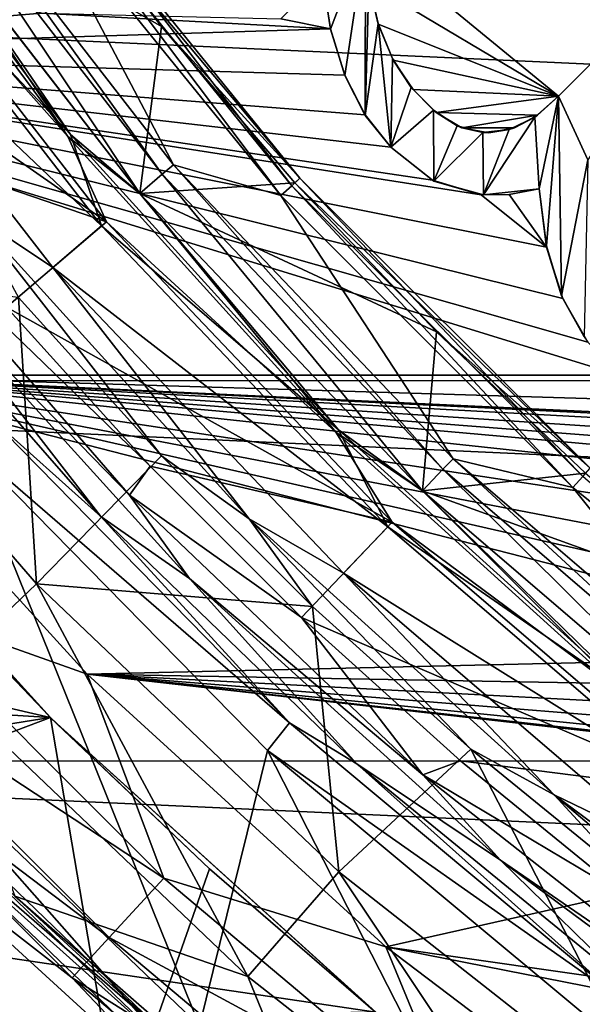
# Model space of a CAD drawing. Header units: millimetres. Extents: x -65 to 65, y -68 to 87.
# Tile 66 of 196: x -12.71 to -10.47, y -9.73 to -5.81. Entities that reach past the tile are written whole.
import ezdxf

# ---------------------------------------------------------------- set-up
doc = ezdxf.new("R2010")
doc.units = ezdxf.units.MM
doc.header["$LTSCALE"] = 65.185185
for name, color, linetype in [('117', 7, 'CONTINUOUS'), ('118', 7, 'CONTINUOUS'), ('120', 7, 'CONTINUOUS'), ('122', 7, 'CONTINUOUS'), ('124', 7, 'CONTINUOUS'), ('125', 7, 'CONTINUOUS'), ('126', 7, 'CONTINUOUS'), ('128', 7, 'CONTINUOUS'), ('130', 7, 'CONTINUOUS'), ('132', 7, 'CONTINUOUS'), ('134', 7, 'CONTINUOUS'), ('136', 7, 'CONTINUOUS'), ('169', 7, 'CONTINUOUS'), ('188', 7, 'CONTINUOUS'), ('230', 7, 'CONTINUOUS'), ('251', 7, 'CONTINUOUS'), ('339', 7, 'CONTINUOUS'), ('366', 7, 'CONTINUOUS'), ('367', 7, 'CONTINUOUS'), ('374', 7, 'CONTINUOUS'), ('375', 7, 'CONTINUOUS'), ('376', 7, 'CONTINUOUS'), ('38', 7, 'CONTINUOUS'), ('40', 7, 'CONTINUOUS'), ('41', 7, 'CONTINUOUS'), ('44', 7, 'CONTINUOUS'), ('45', 7, 'CONTINUOUS'), ('46', 7, 'CONTINUOUS'), ('49', 7, 'CONTINUOUS'), ('50', 7, 'CONTINUOUS'), ('52', 7, 'CONTINUOUS'), ('526', 7, 'CONTINUOUS'), ('528', 7, 'CONTINUOUS'), ('529', 7, 'CONTINUOUS'), ('536', 7, 'CONTINUOUS'), ('537', 7, 'CONTINUOUS')]:
    doc.layers.add(name, color=color, linetype=linetype)

msp = doc.modelspace()

# ---------------------------------------------------------------- linework, layer by layer
at = {"layer": '117', "linetype": 'CONTINUOUS'}
for points in [[(-13.3952, -8.6285, 96.6908), (-13.3837, -8.7617, 94.307), (-12.1099, -9.8658, 96.6908), (-13.3952, -8.6285, 96.6908)], [(-13.3837, -8.7617, 94.307), (-12.0947, -9.9893, 94.307), (-12.1099, -9.8658, 96.6908), (-13.3837, -8.7617, 94.307)]]:
    msp.add_3dface(points, dxfattribs=at)
at = {"layer": '118', "linetype": 'CONTINUOUS'}
for points in [[(-12.3858, -7.785, 93.9035), (-13.32, -6.7177, 93.9035), (-13.1537, -6.7949, 89.2965), (-12.3858, -7.785, 93.9035)], [(-12.0322, -8.0322, 89.2965), (-12.3858, -7.785, 93.9035), (-13.1537, -6.7949, 89.2965), (-12.0322, -8.0322, 89.2965)], [(-11.3666, -8.7708, 93.9035), (-12.3858, -7.785, 93.9035), (-12.0322, -8.0322, 89.2965), (-11.3666, -8.7708, 93.9035)], [(-10.7949, -9.1537, 89.2965), (-11.3666, -8.7708, 93.9035), (-12.0322, -8.0322, 89.2965), (-10.7949, -9.1537, 89.2965)], [(-10.2693, -9.6688, 93.9035), (-11.3666, -8.7708, 93.9035), (-10.7949, -9.1537, 89.2965), (-10.2693, -9.6688, 93.9035)], [(-9.4537, -10.1484, 89.2965), (-10.2693, -9.6688, 93.9035), (-10.7949, -9.1537, 89.2965), (-9.4537, -10.1484, 89.2965)]]:
    msp.add_3dface(points, dxfattribs=at)
at = {"layer": '120', "linetype": 'CONTINUOUS'}
for points in [[(-12.6207, -5.1695, 90.1536), (-11.5931, -6.4384, 90.1536), (-12.6423, -5.1852, 90.0536), (-12.6207, -5.1695, 90.1536)], [(-11.5931, -6.4384, 90.1536), (-12.1443, -5.8343, 90.0536), (-12.6423, -5.1852, 90.0536), (-11.5931, -6.4384, 90.1536)], [(-11.5931, -6.4384, 90.1536), (-11.613, -6.4564, 90.0536), (-12.1443, -5.8343, 90.0536), (-11.5931, -6.4384, 90.1536)], [(-11.5931, -6.4384, 90.1536), (-10.4384, -7.5931, 90.1536), (-11.613, -6.4564, 90.0536), (-11.5931, -6.4384, 90.1536)], [(-10.4384, -7.5931, 90.1536), (-11.0498, -7.0498, 90.0536), (-11.613, -6.4564, 90.0536), (-10.4384, -7.5931, 90.1536)], [(-10.4384, -7.5931, 90.1536), (-10.4564, -7.613, 90.0536), (-11.0498, -7.0498, 90.0536), (-10.4384, -7.5931, 90.1536)]]:
    msp.add_3dface(points, dxfattribs=at)
at = {"layer": '122', "linetype": 'CONTINUOUS'}
for points in [[(-12.6567, -5.1957, 94.6545), (-12.7041, -5.2301, 94.7925), (-11.6697, -6.5074, 94.7925), (-12.6567, -5.1957, 94.6545)], [(-11.6262, -6.4683, 94.6545), (-12.6567, -5.1957, 94.6545), (-11.6697, -6.5074, 94.7925), (-11.6262, -6.4683, 94.6545)], [(-11.6262, -6.4683, 94.6545), (-11.6697, -6.5074, 94.7925), (-10.5075, -7.6697, 94.7925), (-11.6262, -6.4683, 94.6545)], [(-10.4683, -7.6262, 94.6545), (-11.6262, -6.4683, 94.6545), (-10.5075, -7.6697, 94.7925), (-10.4683, -7.6262, 94.6545)], [(-10.4683, -7.6262, 94.6545), (-10.5075, -7.6697, 94.7925), (-9.2301, -8.7041, 94.7925), (-10.4683, -7.6262, 94.6545)]]:
    msp.add_3dface(points, dxfattribs=at)
at = {"layer": '124', "linetype": 'CONTINUOUS'}
for points in [[(-12.7275, -9.2976, 96.7167), (-13.3952, -8.6285, 96.6908), (-12.1099, -9.8658, 96.6908), (-12.7275, -9.2976, 96.7167)], [(-11.4908, -10.3797, 96.7167), (-12.7275, -9.2976, 96.7167), (-12.1099, -9.8658, 96.6908), (-11.4908, -10.3797, 96.7167)]]:
    msp.add_3dface(points, dxfattribs=at)
at = {"layer": '125', "linetype": 'CONTINUOUS'}
for points in [[(-13.264, -8.5975, 94.1), (-12.1256, -9.8883, 94.1611), (-13.4131, -8.6493, 94.1611), (-13.264, -8.5975, 94.1)], [(-13.264, -8.5975, 94.1), (-11.9926, -9.8133, 94.1), (-12.1256, -9.8883, 94.1611), (-13.264, -8.5975, 94.1)], [(-12.1256, -9.8883, 94.1611), (-13.3837, -8.7617, 94.307), (-13.4131, -8.6493, 94.1611), (-12.1256, -9.8883, 94.1611)], [(-12.0947, -9.9893, 94.307), (-13.3837, -8.7617, 94.307), (-12.1256, -9.8883, 94.1611), (-12.0947, -9.9893, 94.307)]]:
    msp.add_3dface(points, dxfattribs=at)
at = {"layer": '126', "linetype": 'CONTINUOUS'}
for points in [[(-13.0853, -5.1076, 95.0322), (-13.1334, -5.1411, 95.1701), (-12.1412, -6.4229, 95.1701), (-13.0853, -5.1076, 95.0322)], [(-12.0968, -6.3847, 95.0322), (-13.0853, -5.1076, 95.0322), (-12.1412, -6.4229, 95.1701), (-12.0968, -6.3847, 95.0322)], [(-12.0968, -6.3847, 95.0322), (-12.1412, -6.4229, 95.1701), (-11.0244, -7.5977, 95.1701), (-12.0968, -6.3847, 95.0322)], [(-10.9841, -7.5553, 95.0322), (-12.0968, -6.3847, 95.0322), (-11.0244, -7.5977, 95.1701), (-10.9841, -7.5553, 95.0322)], [(-10.9841, -7.5553, 95.0322), (-11.0244, -7.5977, 95.1701), (-9.7946, -8.6535, 95.1701), (-10.9841, -7.5553, 95.0322)], [(-9.7587, -8.6072, 95.0322), (-10.9841, -7.5553, 95.0322), (-9.7946, -8.6535, 95.1701), (-9.7587, -8.6072, 95.0322)]]:
    msp.add_3dface(points, dxfattribs=at)
at = {"layer": '128', "linetype": 'CONTINUOUS'}
for points in [[(-13.374, -5.3054, 89.1), (-13.4638, -4.9962, 89.1268), (-12.5172, -6.2726, 89.1268), (-13.374, -5.3054, 89.1)], [(-13.4638, -4.9962, 89.1268), (-13.2304, -5.2086, 89.2), (-12.5172, -6.2726, 89.1268), (-13.4638, -4.9962, 89.1268)], [(-13.2304, -5.2086, 89.2), (-12.2309, -6.4999, 89.2), (-12.5172, -6.2726, 89.1268), (-13.2304, -5.2086, 89.2)], [(-12.3633, -6.6116, 89.1), (-13.374, -5.3054, 89.1), (-12.5172, -6.2726, 89.1268), (-12.3633, -6.6116, 89.1)], [(-12.3633, -6.6116, 89.1), (-12.5172, -6.2726, 89.1268), (-11.4501, -7.4501, 89.1268), (-12.3633, -6.6116, 89.1)], [(-12.5172, -6.2726, 89.1268), (-12.2309, -6.4999, 89.2), (-11.4501, -7.4501, 89.1268), (-12.5172, -6.2726, 89.1268)], [(-12.2309, -6.4999, 89.2), (-11.1059, -7.6834, 89.2), (-11.4501, -7.4501, 89.1268), (-12.2309, -6.4999, 89.2)], [(-11.2258, -7.8082, 89.1), (-12.3633, -6.6116, 89.1), (-11.4501, -7.4501, 89.1268), (-11.2258, -7.8082, 89.1)], [(-11.2258, -7.8082, 89.1), (-11.4501, -7.4501, 89.1268), (-10.2726, -8.5172, 89.1268), (-11.2258, -7.8082, 89.1)], [(-11.4501, -7.4501, 89.1268), (-11.1059, -7.6834, 89.2), (-10.2726, -8.5172, 89.1268), (-11.4501, -7.4501, 89.1268)], [(-11.1059, -7.6834, 89.2), (-9.8669, -8.747, 89.2), (-10.2726, -8.5172, 89.1268), (-11.1059, -7.6834, 89.2)], [(-9.9742, -8.8828, 89.1), (-11.2258, -7.8082, 89.1), (-10.2726, -8.5172, 89.1268), (-9.9742, -8.8828, 89.1)]]:
    msp.add_3dface(points, dxfattribs=at)
at = {"layer": '130', "linetype": 'CONTINUOUS'}
for points in [[(-13.2298, -5.2082, 101.9035), (-13.4521, -4.9884, 102.0427), (-12.5063, -6.2637, 102.0427), (-13.2298, -5.2082, 101.9035)], [(-13.4521, -4.9884, 102.0427), (-13.3953, -5.3203, 102.1), (-12.5063, -6.2637, 102.0427), (-13.4521, -4.9884, 102.0427)], [(-12.2304, -6.4994, 101.9035), (-13.2298, -5.2082, 101.9035), (-12.5063, -6.2637, 102.0427), (-12.2304, -6.4994, 101.9035)], [(-13.3953, -5.3203, 102.1), (-12.383, -6.6286, 102.1), (-12.5063, -6.2637, 102.0427), (-13.3953, -5.3203, 102.1)], [(-12.2304, -6.4994, 101.9035), (-12.5063, -6.2637, 102.0427), (-11.4401, -7.4401, 102.0427), (-12.2304, -6.4994, 101.9035)], [(-12.5063, -6.2637, 102.0427), (-12.383, -6.6286, 102.1), (-11.4401, -7.4401, 102.0427), (-12.5063, -6.2637, 102.0427)], [(-11.1054, -7.6829, 101.9035), (-12.2304, -6.4994, 101.9035), (-11.4401, -7.4401, 102.0427), (-11.1054, -7.6829, 101.9035)], [(-12.383, -6.6286, 102.1), (-11.2437, -7.8272, 102.1), (-11.4401, -7.4401, 102.0427), (-12.383, -6.6286, 102.1)], [(-11.1054, -7.6829, 101.9035), (-11.4401, -7.4401, 102.0427), (-10.2637, -8.5063, 102.0427), (-11.1054, -7.6829, 101.9035)], [(-11.4401, -7.4401, 102.0427), (-11.2437, -7.8272, 102.1), (-10.2637, -8.5063, 102.0427), (-11.4401, -7.4401, 102.0427)], [(-9.8665, -8.7465, 101.9035), (-11.1054, -7.6829, 101.9035), (-10.2637, -8.5063, 102.0427), (-9.8665, -8.7465, 101.9035)], [(-11.2437, -7.8272, 102.1), (-9.9901, -8.9035, 102.1), (-10.2637, -8.5063, 102.0427), (-11.2437, -7.8272, 102.1)]]:
    msp.add_3dface(points, dxfattribs=at)
at = {"layer": '132', "linetype": 'CONTINUOUS'}
for points in [[(-12.5771, -6.7939, 102.1), (-13.6043, -5.4663, 102.1), (-12.8945, -6.5822, 102.069), (-12.5771, -6.7939, 102.1)], [(-12.5771, -6.7939, 102.1), (-12.8945, -6.5822, 102.069), (-11.7951, -7.7951, 102.069), (-12.5771, -6.7939, 102.1)], [(-12.7127, -6.9135, 101.9856), (-12.1436, -7.5434, 101.9856), (-12.8945, -6.5822, 102.069), (-12.7127, -6.9135, 101.9856)], [(-12.8945, -6.5822, 102.069), (-12.1436, -7.5434, 101.9856), (-11.7951, -7.7951, 102.069), (-12.8945, -6.5822, 102.069)], [(-11.4197, -8.0118, 102.1), (-12.5771, -6.7939, 102.1), (-11.7951, -7.7951, 102.069), (-11.4197, -8.0118, 102.1)], [(-12.1436, -7.5434, 101.9856), (-11.5434, -8.1436, 101.9856), (-11.7951, -7.7951, 102.069), (-12.1436, -7.5434, 101.9856)], [(-11.4197, -8.0118, 102.1), (-11.7951, -7.7951, 102.069), (-10.5822, -8.8945, 102.069), (-11.4197, -8.0118, 102.1)], [(-11.5434, -8.1436, 101.9856), (-10.9135, -8.7127, 101.9856), (-11.7951, -7.7951, 102.069), (-11.5434, -8.1436, 101.9856)], [(-11.7951, -7.7951, 102.069), (-10.9135, -8.7127, 101.9856), (-10.5822, -8.8945, 102.069), (-11.7951, -7.7951, 102.069)], [(-10.1455, -9.1057, 102.1), (-11.4197, -8.0118, 102.1), (-10.5822, -8.8945, 102.069), (-10.1455, -9.1057, 102.1)], [(-10.9135, -8.7127, 101.9856), (-10.2556, -9.2491, 101.9856), (-10.5822, -8.8945, 102.069), (-10.9135, -8.7127, 101.9856)], [(-10.1455, -9.1057, 102.1), (-10.5822, -8.8945, 102.069), (-9.2674, -9.8696, 102.069), (-10.1455, -9.1057, 102.1)], [(-10.2556, -9.2491, 101.9856), (-9.5714, -9.7516, 101.9856), (-10.5822, -8.8945, 102.069), (-10.2556, -9.2491, 101.9856)], [(-10.5822, -8.8945, 102.069), (-9.5714, -9.7516, 101.9856), (-9.2674, -9.8696, 102.069), (-10.5822, -8.8945, 102.069)]]:
    msp.add_3dface(points, dxfattribs=at)
at = {"layer": '134', "linetype": 'CONTINUOUS'}
for points in [[(-13.1537, -6.7949, 89.2965), (-13.3286, -6.4817, 89.1573), (-12.2719, -7.7012, 89.1573), (-13.1537, -6.7949, 89.2965)], [(-12.7609, -6.9518, 89.1), (-12.1891, -7.5847, 89.1), (-13.3286, -6.4817, 89.1573), (-12.7609, -6.9518, 89.1)], [(-13.3286, -6.4817, 89.1573), (-12.1891, -7.5847, 89.1), (-12.2719, -7.7012, 89.1573), (-13.3286, -6.4817, 89.1573)], [(-12.0322, -8.0322, 89.2965), (-13.1537, -6.7949, 89.2965), (-12.2719, -7.7012, 89.1573), (-12.0322, -8.0322, 89.2965)], [(-12.1891, -7.5847, 89.1), (-11.5866, -8.1875, 89.1), (-12.2719, -7.7012, 89.1573), (-12.1891, -7.5847, 89.1)], [(-12.0322, -8.0322, 89.2965), (-12.2719, -7.7012, 89.1573), (-11.1041, -8.8148, 89.1573), (-12.0322, -8.0322, 89.2965)], [(-12.2719, -7.7012, 89.1573), (-11.5866, -8.1875, 89.1), (-11.1041, -8.8148, 89.1573), (-12.2719, -7.7012, 89.1573)], [(-10.7949, -9.1537, 89.2965), (-12.0322, -8.0322, 89.2965), (-11.1041, -8.8148, 89.1573), (-10.7949, -9.1537, 89.2965)], [(-11.5866, -8.1875, 89.1), (-10.955, -8.7581, 89.1), (-11.1041, -8.8148, 89.1573), (-11.5866, -8.1875, 89.1)], [(-10.955, -8.7581, 89.1), (-10.2938, -9.2973, 89.1), (-11.1041, -8.8148, 89.1573), (-10.955, -8.7581, 89.1)], [(-10.7949, -9.1537, 89.2965), (-11.1041, -8.8148, 89.1573), (-9.8357, -9.8122, 89.1573), (-10.7949, -9.1537, 89.2965)], [(-11.1041, -8.8148, 89.1573), (-10.2938, -9.2973, 89.1), (-9.8357, -9.8122, 89.1573), (-11.1041, -8.8148, 89.1573)], [(-9.4537, -10.1484, 89.2965), (-10.7949, -9.1537, 89.2965), (-9.8357, -9.8122, 89.1573), (-9.4537, -10.1484, 89.2965)]]:
    msp.add_3dface(points, dxfattribs=at)
at = {"layer": '136', "linetype": 'CONTINUOUS'}
for points in [[(-13.32, -6.7177, 93.9035), (-12.3858, -7.785, 93.9035), (-12.8342, -7.3852, 94.0427), (-13.32, -6.7177, 93.9035)], [(-12.9336, -7.4844, 94.1), (-12.8342, -7.3852, 94.0427), (-11.6354, -8.6078, 94.0427), (-12.9336, -7.4844, 94.1)], [(-12.8342, -7.3852, 94.0427), (-12.3858, -7.785, 93.9035), (-11.6354, -8.6078, 94.0427), (-12.8342, -7.3852, 94.0427)], [(-11.7225, -8.7181, 94.1), (-12.9336, -7.4844, 94.1), (-11.6354, -8.6078, 94.0427), (-11.7225, -8.7181, 94.1)], [(-12.3858, -7.785, 93.9035), (-11.3666, -8.7708, 93.9035), (-11.6354, -8.6078, 94.0427), (-12.3858, -7.785, 93.9035)], [(-11.7225, -8.7181, 94.1), (-11.6354, -8.6078, 94.0427), (-10.3207, -9.7049, 94.0427), (-11.7225, -8.7181, 94.1)], [(-11.6354, -8.6078, 94.0427), (-11.3666, -8.7708, 93.9035), (-10.3207, -9.7049, 94.0427), (-11.6354, -8.6078, 94.0427)], [(-10.3956, -9.8238, 94.1), (-11.7225, -8.7181, 94.1), (-10.3207, -9.7049, 94.0427), (-10.3956, -9.8238, 94.1)], [(-11.3666, -8.7708, 93.9035), (-10.2693, -9.6688, 93.9035), (-10.3207, -9.7049, 94.0427), (-11.3666, -8.7708, 93.9035)]]:
    msp.add_3dface(points, dxfattribs=at)
at = {"layer": '169', "linetype": 'CONTINUOUS'}
for points in [[(18.0413, -5.6287, 120.9), (-18.0373, -5.6362, 120.9), (17.0842, -7.2392, 120.9), (18.0413, -5.6287, 120.9)], [(-18.0373, -5.6362, 120.9), (-17.0799, -7.2458, 120.9), (17.0842, -7.2392, 120.9), (-18.0373, -5.6362, 120.9)], [(17.0842, -7.2392, 120.9), (-17.0799, -7.2458, 120.9), (15.9851, -8.7545, 120.9), (17.0842, -7.2392, 120.9)], [(-17.0799, -7.2458, 120.9), (-15.9806, -8.7601, 120.9), (15.9851, -8.7545, 120.9), (-17.0799, -7.2458, 120.9)], [(15.9851, -8.7545, 120.9), (-15.9806, -8.7601, 120.9), (14.7497, -10.1648, 120.9), (15.9851, -8.7545, 120.9)], [(-15.9806, -8.7601, 120.9), (-14.7452, -10.1695, 120.9), (14.7497, -10.1648, 120.9), (-15.9806, -8.7601, 120.9)]]:
    msp.add_3dface(points, dxfattribs=at)
at = {"layer": '188', "linetype": 'CONTINUOUS'}
msp.add_3dface([(-13.1482, -9.1183, 117.9262), (-11.8928, -10.2662, 117.9262), (-12.7158, -10.0199, 104.4), (-13.1482, -9.1183, 117.9262)], dxfattribs=at)
at = {"layer": '230', "linetype": 'CONTINUOUS'}
for points in [[(-15.3429, -4.5689, 118.9), (-12.6222, -5.7807, 118.9), (-14.4938, -5.9378, 118.9), (-15.3429, -4.5689, 118.9)], [(-10.5639, -6.1118, 118.9), (-11.3328, -5.4798, 118.9), (-9.771, -5.3188, 118.9), (-10.5639, -6.1118, 118.9)], [(-11.3186, -5.6615, 118.9), (-11.3328, -5.4798, 118.9), (-10.5639, -6.1118, 118.9), (-11.3186, -5.6615, 118.9)], [(-11.5035, -5.637, 118.9), (-11.4719, -5.8439, 118.9), (-11.6698, -5.8033, 118.9), (-11.5035, -5.637, 118.9)], [(-11.2816, -5.8255, 118.9), (-11.3186, -5.6615, 118.9), (-10.5639, -6.1118, 118.9), (-11.2816, -5.8255, 118.9)], [(-12.6222, -5.7807, 118.9), (-11.4719, -5.8439, 118.9), (-14.4938, -5.9378, 118.9), (-12.6222, -5.7807, 118.9)], [(-11.4719, -5.8439, 118.9), (-12.6222, -5.7807, 118.9), (-11.6698, -5.8033, 118.9), (-11.4719, -5.8439, 118.9)], [(-11.2221, -5.9676, 118.9), (-11.2816, -5.8255, 118.9), (-10.5639, -6.1118, 118.9), (-11.2221, -5.9676, 118.9)], [(-11.4719, -5.8439, 118.9), (-11.4148, -6.0284, 118.9), (-14.4938, -5.9378, 118.9), (-11.4719, -5.8439, 118.9)], [(-10.448, -7.0909, 118.9), (-10.322, -7.2228, 118.9), (-14.4938, -5.9378, 118.9), (-10.448, -7.0909, 118.9)], [(-14.4938, -5.9378, 118.9), (-10.322, -7.2228, 118.9), (-13.5233, -7.2228, 118.9), (-14.4938, -5.9378, 118.9)], [(-10.547, -6.9179, 118.9), (-10.448, -7.0909, 118.9), (-14.4938, -5.9378, 118.9), (-10.547, -6.9179, 118.9)], [(-10.6127, -6.7133, 118.9), (-10.547, -6.9179, 118.9), (-14.4938, -5.9378, 118.9), (-10.6127, -6.7133, 118.9)], [(-10.8721, -6.5039, 118.9), (-10.6127, -6.7133, 118.9), (-14.4938, -5.9378, 118.9), (-10.8721, -6.5039, 118.9)], [(-11.0664, -6.4462, 118.9), (-10.8721, -6.5039, 118.9), (-14.4938, -5.9378, 118.9), (-11.0664, -6.4462, 118.9)], [(-11.232, -6.3149, 118.9), (-11.0664, -6.4462, 118.9), (-14.4938, -5.9378, 118.9), (-11.232, -6.3149, 118.9)], [(-11.3342, -6.1866, 118.9), (-11.232, -6.3149, 118.9), (-14.4938, -5.9378, 118.9), (-11.3342, -6.1866, 118.9)], [(-11.4148, -6.0284, 118.9), (-11.3342, -6.1866, 118.9), (-14.4938, -5.9378, 118.9), (-11.4148, -6.0284, 118.9)], [(-11.1434, -6.0851, 118.9), (-11.2221, -5.9676, 118.9), (-10.5639, -6.1118, 118.9), (-11.1434, -6.0851, 118.9)], [(-11.0511, -6.1768, 118.9), (-11.1434, -6.0851, 118.9), (-10.5639, -6.1118, 118.9), (-11.0511, -6.1768, 118.9)], [(-10.6481, -6.1871, 118.9), (-11.0511, -6.1768, 118.9), (-10.5639, -6.1118, 118.9), (-10.6481, -6.1871, 118.9)], [(-10.9493, -6.2376, 118.9), (-11.0511, -6.1768, 118.9), (-10.6481, -6.1871, 118.9), (-10.9493, -6.2376, 118.9)], [(-10.74, -6.2382, 118.9), (-10.9493, -6.2376, 118.9), (-10.6481, -6.1871, 118.9), (-10.74, -6.2382, 118.9)], [(-10.842, -6.2573, 118.9), (-10.9493, -6.2376, 118.9), (-10.74, -6.2382, 118.9), (-10.842, -6.2573, 118.9)], [(-10.7608, -6.5029, 118.9), (-10.6127, -6.7133, 118.9), (-10.8721, -6.5039, 118.9), (-10.7608, -6.5029, 118.9)], [(-10.6414, -6.4811, 118.9), (-10.6127, -6.7133, 118.9), (-10.7608, -6.5029, 118.9), (-10.6414, -6.4811, 118.9)], [(-10.0505, -7.3854, 118.9), (-9.9069, -7.3992, 118.9), (-13.5233, -7.2228, 118.9), (-10.0505, -7.3854, 118.9)], [(-9.9069, -7.3992, 118.9), (-8.8656, -7.4759, 118.9), (-13.5233, -7.2228, 118.9), (-9.9069, -7.3992, 118.9)], [(-10.1891, -7.3238, 118.9), (-10.0505, -7.3854, 118.9), (-13.5233, -7.2228, 118.9), (-10.1891, -7.3238, 118.9)], [(-10.322, -7.2228, 118.9), (-10.1891, -7.3238, 118.9), (-13.5233, -7.2228, 118.9), (-10.322, -7.2228, 118.9)], [(-9.2756, -8.1906, 118.9), (-9.1821, -8.338, 118.9), (-13.5233, -7.2228, 118.9), (-9.2756, -8.1906, 118.9)], [(-13.5233, -7.2228, 118.9), (-9.1821, -8.338, 118.9), (-12.4396, -8.4132, 118.9), (-13.5233, -7.2228, 118.9)], [(-9.3424, -8.0266, 118.9), (-9.2756, -8.1906, 118.9), (-13.5233, -7.2228, 118.9), (-9.3424, -8.0266, 118.9)], [(-9.3731, -7.853, 118.9), (-9.3424, -8.0266, 118.9), (-13.5233, -7.2228, 118.9), (-9.3731, -7.853, 118.9)], [(-9.3662, -7.6706, 118.9), (-9.3731, -7.853, 118.9), (-13.5233, -7.2228, 118.9), (-9.3662, -7.6706, 118.9)], [(-8.801, -7.643, 118.9), (-9.3662, -7.6706, 118.9), (-13.5233, -7.2228, 118.9), (-8.801, -7.643, 118.9)], [(-8.825, -7.5872, 118.9), (-8.801, -7.643, 118.9), (-13.5233, -7.2228, 118.9), (-8.825, -7.5872, 118.9)], [(-8.8468, -7.531, 118.9), (-8.825, -7.5872, 118.9), (-13.5233, -7.2228, 118.9), (-8.8468, -7.531, 118.9)], [(-8.8656, -7.4759, 118.9), (-8.8468, -7.531, 118.9), (-13.5233, -7.2228, 118.9), (-8.8656, -7.4759, 118.9)], [(-9.1821, -8.338, 118.9), (-9.0724, -8.4728, 118.9), (-12.4396, -8.4132, 118.9), (-9.1821, -8.338, 118.9)], [(-8.5775, -8.8438, 118.9), (-8.4494, -8.8676, 118.9), (-12.4396, -8.4132, 118.9), (-8.5775, -8.8438, 118.9)], [(-12.4396, -8.4132, 118.9), (-8.4494, -8.8676, 118.9), (-11.2519, -9.4991, 118.9), (-12.4396, -8.4132, 118.9)], [(-8.7054, -8.7899, 118.9), (-8.5775, -8.8438, 118.9), (-12.4396, -8.4132, 118.9), (-8.7054, -8.7899, 118.9)], [(-8.831, -8.7049, 118.9), (-8.7054, -8.7899, 118.9), (-12.4396, -8.4132, 118.9), (-8.831, -8.7049, 118.9)], [(-8.9535, -8.5967, 118.9), (-8.831, -8.7049, 118.9), (-12.4396, -8.4132, 118.9), (-8.9535, -8.5967, 118.9)], [(-9.0724, -8.4728, 118.9), (-8.9535, -8.5967, 118.9), (-12.4396, -8.4132, 118.9), (-9.0724, -8.4728, 118.9)], [(-8.4494, -8.8676, 118.9), (-8.5135, -9.8918, 118.9), (-11.2519, -9.4991, 118.9), (-8.4494, -8.8676, 118.9)], [(-8.5135, -9.8918, 118.9), (-8.3307, -10.0746, 118.9), (-11.2519, -9.4991, 118.9), (-8.5135, -9.8918, 118.9)], [(-11.2519, -9.4991, 118.9), (-8.3307, -10.0746, 118.9), (-9.9695, -10.472, 118.9), (-11.2519, -9.4991, 118.9)]]:
    msp.add_3dface(points, dxfattribs=at)
at = {"layer": '251', "linetype": 'CONTINUOUS'}
for points in [[(-13.5233, -7.2228, 118.9), (-12.4396, -8.4132, 118.9), (-13.2258, -8.1352, 118.8267), (-13.5233, -7.2228, 118.9)], [(-13.2258, -8.1352, 118.8267), (-12.1352, -9.2258, 118.8267), (-13.4627, -8.3526, 118.6166), (-13.2258, -8.1352, 118.8267)], [(-13.2258, -8.1352, 118.8267), (-12.4396, -8.4132, 118.9), (-12.1352, -9.2258, 118.8267), (-13.2258, -8.1352, 118.8267)], [(-13.4627, -8.3526, 118.6166), (-12.3526, -9.4627, 118.6166), (-13.623, -8.4997, 118.3033), (-13.4627, -8.3526, 118.6166)], [(-13.4627, -8.3526, 118.6166), (-12.1352, -9.2258, 118.8267), (-12.3526, -9.4627, 118.6166), (-13.4627, -8.3526, 118.6166)], [(-12.4396, -8.4132, 118.9), (-11.2519, -9.4991, 118.9), (-12.1352, -9.2258, 118.8267), (-12.4396, -8.4132, 118.9)], [(-13.1482, -9.1183, 117.9262), (-13.623, -8.4997, 118.3033), (-12.4997, -9.6231, 118.3032), (-13.1482, -9.1183, 117.9262)], [(-13.623, -8.4997, 118.3033), (-12.3526, -9.4627, 118.6166), (-12.4997, -9.6231, 118.3032), (-13.623, -8.4997, 118.3033)], [(-11.8928, -10.2662, 117.9262), (-13.1482, -9.1183, 117.9262), (-12.4997, -9.6231, 118.3032), (-11.8928, -10.2662, 117.9262)], [(-12.1352, -9.2258, 118.8267), (-10.955, -10.2187, 118.8267), (-12.3526, -9.4627, 118.6166), (-12.1352, -9.2258, 118.8267)], [(-12.1352, -9.2258, 118.8267), (-11.2519, -9.4991, 118.9), (-10.955, -10.2187, 118.8267), (-12.1352, -9.2258, 118.8267)], [(-12.3526, -9.4627, 118.6166), (-11.1513, -10.4734, 118.6166), (-12.4997, -9.6231, 118.3032), (-12.3526, -9.4627, 118.6166)], [(-12.3526, -9.4627, 118.6166), (-10.955, -10.2187, 118.8267), (-11.1513, -10.4734, 118.6166), (-12.3526, -9.4627, 118.6166)], [(-11.2519, -9.4991, 118.9), (-9.9695, -10.472, 118.9), (-10.955, -10.2187, 118.8267), (-11.2519, -9.4991, 118.9)], [(-11.8928, -10.2662, 117.9262), (-12.4997, -9.6231, 118.3032), (-11.2841, -10.6458, 118.3032), (-11.8928, -10.2662, 117.9262)], [(-12.4997, -9.6231, 118.3032), (-11.1513, -10.4734, 118.6166), (-11.2841, -10.6458, 118.3032), (-12.4997, -9.6231, 118.3032)]]:
    msp.add_3dface(points, dxfattribs=at)
at = {"layer": '339', "color": 7, "linetype": 'CONTINUOUS', "true_color": 0x303b4f}
for points in [[(-9.771, -5.3188, 118.4), (-10.4473, -6.3653, 118.4), (-10.5639, -6.1118, 118.4), (-9.771, -5.3188, 118.4)], [(-11.4719, -5.8443, 118.4), (-11.5035, -5.637, 118.4), (-11.3328, -5.4798, 118.4), (-11.4719, -5.8443, 118.4)], [(-11.4141, -6.0298, 118.4), (-11.4719, -5.8443, 118.4), (-11.3328, -5.4798, 118.4), (-11.4141, -6.0298, 118.4)], [(-11.3332, -6.1884, 118.4), (-11.4141, -6.0298, 118.4), (-11.3328, -5.4798, 118.4), (-11.3332, -6.1884, 118.4)], [(-11.3187, -5.6605, 118.4), (-11.3332, -6.1884, 118.4), (-11.3328, -5.4798, 118.4), (-11.3187, -5.6605, 118.4)], [(-11.2827, -5.8223, 118.4), (-11.3332, -6.1884, 118.4), (-11.3187, -5.6605, 118.4), (-11.2827, -5.8223, 118.4)], [(-11.232, -6.3149, 118.4), (-11.3332, -6.1884, 118.4), (-11.2827, -5.8223, 118.4), (-11.232, -6.3149, 118.4)], [(-11.2255, -5.9615, 118.4), (-11.232, -6.3149, 118.4), (-11.2827, -5.8223, 118.4), (-11.2255, -5.9615, 118.4)], [(-11.1504, -6.0765, 118.4), (-11.232, -6.3149, 118.4), (-11.2255, -5.9615, 118.4), (-11.1504, -6.0765, 118.4)], [(-11.0625, -6.1673, 118.4), (-11.232, -6.3149, 118.4), (-11.1504, -6.0765, 118.4), (-11.0625, -6.1673, 118.4)], [(-10.5639, -6.1118, 118.4), (-10.6414, -6.4811, 118.4), (-10.6593, -6.1952, 118.4), (-10.5639, -6.1118, 118.4)], [(-10.6129, -6.7074, 118.4), (-10.6414, -6.4811, 118.4), (-10.5639, -6.1118, 118.4), (-10.6129, -6.7074, 118.4)], [(-10.5531, -6.9062, 118.4), (-10.6129, -6.7074, 118.4), (-10.5639, -6.1118, 118.4), (-10.5531, -6.9062, 118.4)], [(-10.4473, -6.3653, 118.4), (-10.5531, -6.9062, 118.4), (-10.5639, -6.1118, 118.4), (-10.4473, -6.3653, 118.4)], [(-11.0599, -6.4503, 118.4), (-11.232, -6.3149, 118.4), (-11.0625, -6.1673, 118.4), (-11.0599, -6.4503, 118.4)], [(-10.9675, -6.2301, 118.4), (-11.0599, -6.4503, 118.4), (-11.0625, -6.1673, 118.4), (-10.9675, -6.2301, 118.4)], [(-10.6414, -6.4811, 118.4), (-10.8627, -6.5044, 118.4), (-10.6593, -6.1952, 118.4), (-10.6414, -6.4811, 118.4)], [(-10.6593, -6.1952, 118.4), (-10.8627, -6.5044, 118.4), (-10.7612, -6.2448, 118.4), (-10.6593, -6.1952, 118.4)], [(-10.8656, -6.2568, 118.4), (-11.0599, -6.4503, 118.4), (-10.9675, -6.2301, 118.4), (-10.8656, -6.2568, 118.4)], [(-10.8627, -6.5044, 118.4), (-11.0599, -6.4503, 118.4), (-10.8656, -6.2568, 118.4), (-10.8627, -6.5044, 118.4)], [(-10.7612, -6.2448, 118.4), (-10.8627, -6.5044, 118.4), (-10.8656, -6.2568, 118.4), (-10.7612, -6.2448, 118.4)], [(-10.4625, -7.0702, 118.4), (-10.5531, -6.9062, 118.4), (-10.4473, -6.3653, 118.4), (-10.4625, -7.0702, 118.4)]]:
    msp.add_3dface(points, dxfattribs=at)
at = {"layer": '366', "linetype": 'CONTINUOUS'}
for points in [[(-11.3186, -5.6615, 118.9), (-11.2827, -5.8223, 118.4), (-11.3187, -5.6605, 118.4), (-11.3186, -5.6615, 118.9)], [(-11.3186, -5.6615, 118.9), (-11.2816, -5.8255, 118.9), (-11.2827, -5.8223, 118.4), (-11.3186, -5.6615, 118.9)], [(-11.2816, -5.8255, 118.9), (-11.2255, -5.9615, 118.4), (-11.2827, -5.8223, 118.4), (-11.2816, -5.8255, 118.9)], [(-11.2816, -5.8255, 118.9), (-11.2221, -5.9676, 118.9), (-11.2255, -5.9615, 118.4), (-11.2816, -5.8255, 118.9)], [(-11.2221, -5.9676, 118.9), (-11.1504, -6.0765, 118.4), (-11.2255, -5.9615, 118.4), (-11.2221, -5.9676, 118.9)], [(-11.2221, -5.9676, 118.9), (-11.1434, -6.0851, 118.9), (-11.1504, -6.0765, 118.4), (-11.2221, -5.9676, 118.9)], [(-11.1434, -6.0851, 118.9), (-11.0625, -6.1673, 118.4), (-11.1504, -6.0765, 118.4), (-11.1434, -6.0851, 118.9)], [(-11.1434, -6.0851, 118.9), (-11.0511, -6.1768, 118.9), (-11.0625, -6.1673, 118.4), (-11.1434, -6.0851, 118.9)], [(-10.6481, -6.1871, 118.9), (-10.5639, -6.1118, 118.9), (-10.6593, -6.1952, 118.4), (-10.6481, -6.1871, 118.9)], [(-10.5639, -6.1118, 118.9), (-10.5639, -6.1118, 118.4), (-10.6593, -6.1952, 118.4), (-10.5639, -6.1118, 118.9)], [(-11.0511, -6.1768, 118.9), (-10.9675, -6.2301, 118.4), (-11.0625, -6.1673, 118.4), (-11.0511, -6.1768, 118.9)], [(-11.0511, -6.1768, 118.9), (-10.9493, -6.2376, 118.9), (-10.9675, -6.2301, 118.4), (-11.0511, -6.1768, 118.9)], [(-10.74, -6.2382, 118.9), (-10.6593, -6.1952, 118.4), (-10.7612, -6.2448, 118.4), (-10.74, -6.2382, 118.9)], [(-10.74, -6.2382, 118.9), (-10.6481, -6.1871, 118.9), (-10.6593, -6.1952, 118.4), (-10.74, -6.2382, 118.9)], [(-10.9493, -6.2376, 118.9), (-10.8656, -6.2568, 118.4), (-10.9675, -6.2301, 118.4), (-10.9493, -6.2376, 118.9)], [(-10.9493, -6.2376, 118.9), (-10.842, -6.2573, 118.9), (-10.8656, -6.2568, 118.4), (-10.9493, -6.2376, 118.9)], [(-10.842, -6.2573, 118.9), (-10.7612, -6.2448, 118.4), (-10.8656, -6.2568, 118.4), (-10.842, -6.2573, 118.9)], [(-10.842, -6.2573, 118.9), (-10.74, -6.2382, 118.9), (-10.7612, -6.2448, 118.4), (-10.842, -6.2573, 118.9)]]:
    msp.add_3dface(points, dxfattribs=at)
at = {"layer": '367', "linetype": 'CONTINUOUS'}
for points in [[(-10.5639, -6.1118, 118.9), (-9.771, -5.3188, 118.9), (-10.5639, -6.1118, 118.4), (-10.5639, -6.1118, 118.9)], [(-9.771, -5.3188, 118.9), (-9.771, -5.3188, 118.4), (-10.5639, -6.1118, 118.4), (-9.771, -5.3188, 118.9)]]:
    msp.add_3dface(points, dxfattribs=at)
at = {"layer": '374', "linetype": 'CONTINUOUS'}
for points in [[(-10.6127, -6.7133, 118.9), (-10.6414, -6.4811, 118.9), (-10.6129, -6.7074, 118.4), (-10.6127, -6.7133, 118.9)], [(-10.6414, -6.4811, 118.9), (-10.6414, -6.4811, 118.4), (-10.6129, -6.7074, 118.4), (-10.6414, -6.4811, 118.9)], [(-10.6127, -6.7133, 118.9), (-10.6129, -6.7074, 118.4), (-10.5531, -6.9062, 118.4), (-10.6127, -6.7133, 118.9)], [(-10.547, -6.9179, 118.9), (-10.6127, -6.7133, 118.9), (-10.5531, -6.9062, 118.4), (-10.547, -6.9179, 118.9)], [(-10.547, -6.9179, 118.9), (-10.5531, -6.9062, 118.4), (-10.4625, -7.0702, 118.4), (-10.547, -6.9179, 118.9)], [(-10.448, -7.0909, 118.9), (-10.547, -6.9179, 118.9), (-10.4625, -7.0702, 118.4), (-10.448, -7.0909, 118.9)]]:
    msp.add_3dface(points, dxfattribs=at)
at = {"layer": '375', "linetype": 'CONTINUOUS'}
for points in [[(-11.0664, -6.4462, 118.9), (-11.232, -6.3149, 118.9), (-11.0599, -6.4503, 118.4), (-11.0664, -6.4462, 118.9)], [(-11.232, -6.3149, 118.9), (-11.232, -6.3149, 118.4), (-11.0599, -6.4503, 118.4), (-11.232, -6.3149, 118.9)], [(-10.8721, -6.5039, 118.9), (-11.0664, -6.4462, 118.9), (-11.0599, -6.4503, 118.4), (-10.8721, -6.5039, 118.9)], [(-10.8721, -6.5039, 118.9), (-11.0599, -6.4503, 118.4), (-10.8627, -6.5044, 118.4), (-10.8721, -6.5039, 118.9)], [(-10.7608, -6.5029, 118.9), (-10.8721, -6.5039, 118.9), (-10.8627, -6.5044, 118.4), (-10.7608, -6.5029, 118.9)], [(-10.7608, -6.5029, 118.9), (-10.8627, -6.5044, 118.4), (-10.6414, -6.4811, 118.4), (-10.7608, -6.5029, 118.9)], [(-10.6414, -6.4811, 118.9), (-10.7608, -6.5029, 118.9), (-10.6414, -6.4811, 118.4), (-10.6414, -6.4811, 118.9)]]:
    msp.add_3dface(points, dxfattribs=at)
at = {"layer": '376', "linetype": 'CONTINUOUS'}
for points in [[(-11.4719, -5.8439, 118.9), (-11.5035, -5.637, 118.9), (-11.4719, -5.8443, 118.4), (-11.4719, -5.8439, 118.9)], [(-11.5035, -5.637, 118.9), (-11.5035, -5.637, 118.4), (-11.4719, -5.8443, 118.4), (-11.5035, -5.637, 118.9)], [(-11.4148, -6.0284, 118.9), (-11.4719, -5.8439, 118.9), (-11.4719, -5.8443, 118.4), (-11.4148, -6.0284, 118.9)], [(-11.4148, -6.0284, 118.9), (-11.4719, -5.8443, 118.4), (-11.4141, -6.0298, 118.4), (-11.4148, -6.0284, 118.9)], [(-11.3342, -6.1866, 118.9), (-11.4148, -6.0284, 118.9), (-11.4141, -6.0298, 118.4), (-11.3342, -6.1866, 118.9)], [(-11.3342, -6.1866, 118.9), (-11.4141, -6.0298, 118.4), (-11.3332, -6.1884, 118.4), (-11.3342, -6.1866, 118.9)], [(-11.232, -6.3149, 118.9), (-11.3342, -6.1866, 118.9), (-11.232, -6.3149, 118.4), (-11.232, -6.3149, 118.9)], [(-11.3342, -6.1866, 118.9), (-11.3332, -6.1884, 118.4), (-11.232, -6.3149, 118.4), (-11.3342, -6.1866, 118.9)]]:
    msp.add_3dface(points, dxfattribs=at)
at = {"layer": '38', "linetype": 'CONTINUOUS'}
for points in [[(-12.6207, -5.1694, 92.1), (-11.5931, -6.4384, 92.1), (-12.6207, -5.1695, 90.1536), (-12.6207, -5.1694, 92.1)], [(-12.6207, -5.1695, 90.1536), (-11.5931, -6.4384, 92.1), (-11.5931, -6.4384, 90.1536), (-12.6207, -5.1695, 90.1536)], [(-11.5931, -6.4384, 92.1), (-10.4384, -7.5931, 92.1), (-11.5931, -6.4384, 90.1536), (-11.5931, -6.4384, 92.1)], [(-11.5931, -6.4384, 90.1536), (-10.4384, -7.5931, 92.1), (-10.4384, -7.5931, 90.1536), (-11.5931, -6.4384, 90.1536)]]:
    msp.add_3dface(points, dxfattribs=at)
at = {"layer": '40', "linetype": 'CONTINUOUS'}
for points in [[(-13.374, -5.3054, 89.1), (-12.3633, -6.6116, 89.1), (-13.8032, -5.6048, 89.1), (-13.374, -5.3054, 89.1)], [(-13.8032, -5.6048, 89.1), (-12.3633, -6.6116, 89.1), (-13.2985, -6.2924, 89.1), (-13.8032, -5.6048, 89.1)], [(-13.2985, -6.2924, 89.1), (-12.3633, -6.6116, 89.1), (-12.7609, -6.9518, 89.1), (-13.2985, -6.2924, 89.1)], [(-12.3633, -6.6116, 89.1), (-11.2258, -7.8082, 89.1), (-12.7609, -6.9518, 89.1), (-12.3633, -6.6116, 89.1)], [(-12.7609, -6.9518, 89.1), (-11.2258, -7.8082, 89.1), (-12.1891, -7.5847, 89.1), (-12.7609, -6.9518, 89.1)], [(-12.1891, -7.5847, 89.1), (-11.2258, -7.8082, 89.1), (-11.5866, -8.1875, 89.1), (-12.1891, -7.5847, 89.1)], [(-11.2258, -7.8082, 89.1), (-9.9742, -8.8828, 89.1), (-11.5866, -8.1875, 89.1), (-11.2258, -7.8082, 89.1)], [(-11.5866, -8.1875, 89.1), (-9.9742, -8.8828, 89.1), (-10.955, -8.7581, 89.1), (-11.5866, -8.1875, 89.1)], [(-10.955, -8.7581, 89.1), (-9.9742, -8.8828, 89.1), (-10.2938, -9.2973, 89.1), (-10.955, -8.7581, 89.1)]]:
    msp.add_3dface(points, dxfattribs=at)
at = {"layer": '41', "linetype": 'CONTINUOUS'}
for points in [[(-13.0853, -5.1076, 95.0322), (-12.0968, -6.3847, 95.0322), (-12.7041, -5.2301, 94.7925), (-13.0853, -5.1076, 95.0322)], [(-12.7041, -5.2301, 94.7925), (-12.0968, -6.3847, 95.0322), (-11.6697, -6.5074, 94.7925), (-12.7041, -5.2301, 94.7925)], [(-12.0968, -6.3847, 95.0322), (-10.9841, -7.5553, 95.0322), (-11.6697, -6.5074, 94.7925), (-12.0968, -6.3847, 95.0322)], [(-11.6697, -6.5074, 94.7925), (-10.9841, -7.5553, 95.0322), (-10.5075, -7.6697, 94.7925), (-11.6697, -6.5074, 94.7925)], [(-10.9841, -7.5553, 95.0322), (-9.7587, -8.6072, 95.0322), (-10.5075, -7.6697, 94.7925), (-10.9841, -7.5553, 95.0322)], [(-10.5075, -7.6697, 94.7925), (-9.7587, -8.6072, 95.0322), (-9.2301, -8.7041, 94.7925), (-10.5075, -7.6697, 94.7925)]]:
    msp.add_3dface(points, dxfattribs=at)
at = {"layer": '44', "linetype": 'CONTINUOUS'}
for points in [[(-13.2298, -5.2082, 101.9035), (-12.2304, -6.4994, 101.9035), (-13.1334, -5.1411, 95.1701), (-13.2298, -5.2082, 101.9035)], [(-13.1334, -5.1411, 95.1701), (-12.2304, -6.4994, 101.9035), (-12.1412, -6.4229, 95.1701), (-13.1334, -5.1411, 95.1701)], [(-12.2304, -6.4994, 101.9035), (-11.1054, -7.6829, 101.9035), (-12.1412, -6.4229, 95.1701), (-12.2304, -6.4994, 101.9035)], [(-12.1412, -6.4229, 95.1701), (-11.1054, -7.6829, 101.9035), (-11.0244, -7.5977, 95.1701), (-12.1412, -6.4229, 95.1701)], [(-11.1054, -7.6829, 101.9035), (-9.8665, -8.7465, 101.9035), (-11.0244, -7.5977, 95.1701), (-11.1054, -7.6829, 101.9035)], [(-11.0244, -7.5977, 95.1701), (-9.8665, -8.7465, 101.9035), (-9.7946, -8.6535, 95.1701), (-11.0244, -7.5977, 95.1701)]]:
    msp.add_3dface(points, dxfattribs=at)
at = {"layer": '45', "linetype": 'CONTINUOUS'}
for points in [[(-11.6262, -6.4683, 94.6545), (-12.6207, -5.1694, 92.1), (-12.6567, -5.1957, 94.6545), (-11.6262, -6.4683, 94.6545)], [(-11.5931, -6.4384, 92.1), (-12.6207, -5.1694, 92.1), (-11.6262, -6.4683, 94.6545), (-11.5931, -6.4384, 92.1)], [(-10.4683, -7.6262, 94.6545), (-11.5931, -6.4384, 92.1), (-11.6262, -6.4683, 94.6545), (-10.4683, -7.6262, 94.6545)], [(-10.4384, -7.5931, 92.1), (-11.5931, -6.4384, 92.1), (-10.4683, -7.6262, 94.6545), (-10.4384, -7.5931, 92.1)]]:
    msp.add_3dface(points, dxfattribs=at)
at = {"layer": '46', "linetype": 'CONTINUOUS'}
for points in [[(-12.6423, -5.1852, 90.0536), (-12.1443, -5.8343, 90.0536), (-13.2304, -5.2086, 89.2), (-12.6423, -5.1852, 90.0536)], [(-13.2304, -5.2086, 89.2), (-12.1443, -5.8343, 90.0536), (-12.2309, -6.4999, 89.2), (-13.2304, -5.2086, 89.2)], [(-12.1443, -5.8343, 90.0536), (-11.613, -6.4564, 90.0536), (-12.2309, -6.4999, 89.2), (-12.1443, -5.8343, 90.0536)], [(-11.613, -6.4564, 90.0536), (-11.0498, -7.0498, 90.0536), (-12.2309, -6.4999, 89.2), (-11.613, -6.4564, 90.0536)], [(-12.2309, -6.4999, 89.2), (-11.0498, -7.0498, 90.0536), (-11.1059, -7.6834, 89.2), (-12.2309, -6.4999, 89.2)], [(-11.0498, -7.0498, 90.0536), (-10.4564, -7.613, 90.0536), (-11.1059, -7.6834, 89.2), (-11.0498, -7.0498, 90.0536)], [(-10.4564, -7.613, 90.0536), (-9.8343, -8.1443, 90.0536), (-11.1059, -7.6834, 89.2), (-10.4564, -7.613, 90.0536)], [(-11.1059, -7.6834, 89.2), (-9.8343, -8.1443, 90.0536), (-9.8669, -8.747, 89.2), (-11.1059, -7.6834, 89.2)]]:
    msp.add_3dface(points, dxfattribs=at)
at = {"layer": '49', "linetype": 'CONTINUOUS'}
for points in [[(-12.383, -6.6286, 102.1), (-13.3953, -5.3203, 102.1), (-13.6043, -5.4663, 102.1), (-12.383, -6.6286, 102.1)], [(-12.5771, -6.7939, 102.1), (-12.383, -6.6286, 102.1), (-13.6043, -5.4663, 102.1), (-12.5771, -6.7939, 102.1)], [(-11.2437, -7.8272, 102.1), (-12.383, -6.6286, 102.1), (-12.5771, -6.7939, 102.1), (-11.2437, -7.8272, 102.1)], [(-11.4197, -8.0118, 102.1), (-11.2437, -7.8272, 102.1), (-12.5771, -6.7939, 102.1), (-11.4197, -8.0118, 102.1)], [(-9.9901, -8.9035, 102.1), (-11.2437, -7.8272, 102.1), (-11.4197, -8.0118, 102.1), (-9.9901, -8.9035, 102.1)], [(-10.1455, -9.1057, 102.1), (-9.9901, -8.9035, 102.1), (-11.4197, -8.0118, 102.1), (-10.1455, -9.1057, 102.1)]]:
    msp.add_3dface(points, dxfattribs=at)
at = {"layer": '50', "linetype": 'CONTINUOUS'}
for points in [[(-13.0412, -8.4348, 98.5214), (-12.641, -8.0532, 100.2845), (-13.7295, -6.797, 100.2845), (-13.0412, -8.4348, 98.5214)], [(-12.641, -8.0532, 100.2845), (-12.7127, -6.9135, 101.9856), (-13.7295, -6.797, 100.2845), (-12.641, -8.0532, 100.2845)], [(-12.1436, -7.5434, 101.9856), (-12.7127, -6.9135, 101.9856), (-12.641, -8.0532, 100.2845), (-12.1436, -7.5434, 101.9856)], [(-11.5434, -8.1436, 101.9856), (-12.1436, -7.5434, 101.9856), (-12.641, -8.0532, 100.2845), (-11.5434, -8.1436, 101.9856)], [(-13.0412, -8.4348, 98.5214), (-11.8001, -9.6181, 98.5214), (-12.641, -8.0532, 100.2845), (-13.0412, -8.4348, 98.5214)], [(-11.8001, -9.6181, 98.5214), (-11.438, -9.2002, 100.2845), (-12.641, -8.0532, 100.2845), (-11.8001, -9.6181, 98.5214)], [(-11.438, -9.2002, 100.2845), (-11.5434, -8.1436, 101.9856), (-12.641, -8.0532, 100.2845), (-11.438, -9.2002, 100.2845)], [(-10.9135, -8.7127, 101.9856), (-11.5434, -8.1436, 101.9856), (-11.438, -9.2002, 100.2845), (-10.9135, -8.7127, 101.9856)], [(-13.0412, -8.4348, 98.5214), (-12.7275, -9.2976, 96.7167), (-11.8001, -9.6181, 98.5214), (-13.0412, -8.4348, 98.5214)], [(-10.1315, -10.2277, 100.2845), (-10.9135, -8.7127, 101.9856), (-11.438, -9.2002, 100.2845), (-10.1315, -10.2277, 100.2845)], [(-10.2556, -9.2491, 101.9856), (-10.9135, -8.7127, 101.9856), (-10.1315, -10.2277, 100.2845), (-10.2556, -9.2491, 101.9856)], [(-11.8001, -9.6181, 98.5214), (-10.4522, -10.6781, 98.5214), (-11.438, -9.2002, 100.2845), (-11.8001, -9.6181, 98.5214)], [(-10.4522, -10.6781, 98.5214), (-10.1315, -10.2277, 100.2845), (-11.438, -9.2002, 100.2845), (-10.4522, -10.6781, 98.5214)], [(-12.7275, -9.2976, 96.7167), (-11.4908, -10.3797, 96.7167), (-11.8001, -9.6181, 98.5214), (-12.7275, -9.2976, 96.7167)], [(-11.8001, -9.6181, 98.5214), (-11.4908, -10.3797, 96.7167), (-10.4522, -10.6781, 98.5214), (-11.8001, -9.6181, 98.5214)]]:
    msp.add_3dface(points, dxfattribs=at)
at = {"layer": '52', "linetype": 'CONTINUOUS'}
for points in [[(-11.9926, -9.8133, 94.1), (-13.264, -8.5975, 94.1), (-12.9336, -7.4844, 94.1), (-11.9926, -9.8133, 94.1)], [(-11.7225, -8.7181, 94.1), (-11.9926, -9.8133, 94.1), (-12.9336, -7.4844, 94.1), (-11.7225, -8.7181, 94.1)], [(-10.6067, -10.9038, 94.1), (-11.9926, -9.8133, 94.1), (-11.7225, -8.7181, 94.1), (-10.6067, -10.9038, 94.1)], [(-10.3956, -9.8238, 94.1), (-10.6067, -10.9038, 94.1), (-11.7225, -8.7181, 94.1), (-10.3956, -9.8238, 94.1)]]:
    msp.add_3dface(points, dxfattribs=at)
at = {"layer": '526', "linetype": 'CONTINUOUS'}
for points in [[(-12.5871, -8.5858, 75), (-13.7592, -7.2924, 75), (-12.5865, -8.5865, 88.4), (-12.5871, -8.5858, 75)], [(-12.5865, -8.5865, 88.4), (-13.7592, -7.2924, 75), (-13.189, -7.9537, 88.4), (-12.5865, -8.5865, 88.4)], [(-11.2917, -9.76, 75), (-12.5871, -8.5858, 75), (-11.2923, -9.7595, 88.4), (-11.2917, -9.76, 75)], [(-11.2923, -9.7595, 88.4), (-12.5871, -8.5858, 75), (-11.9538, -9.1889, 88.4), (-11.2923, -9.7595, 88.4)], [(-11.9538, -9.1889, 88.4), (-12.5871, -8.5858, 75), (-12.5865, -8.5865, 88.4), (-11.9538, -9.1889, 88.4)]]:
    msp.add_3dface(points, dxfattribs=at)
at = {"layer": '528', "linetype": 'CONTINUOUS'}
for points in [[(-13.6067, -8.9729, 89.4), (-13.7514, -9.111, 89.4), (-12.3106, -10.2086, 89.4), (-13.6067, -8.9729, 89.4)], [(-13.7514, -9.111, 89.4), (-12.4415, -10.3598, 89.4), (-12.3106, -10.2086, 89.4), (-13.7514, -9.111, 89.4)]]:
    msp.add_3dface(points, dxfattribs=at)
at = {"layer": '529', "linetype": 'CONTINUOUS'}
msp.add_3dface([(-12.4415, -10.3598, 89.4), (-13.7514, -9.111, 89.4), (-12.8283, -10.0155, 95.9), (-12.4415, -10.3598, 89.4)], dxfattribs=at)
at = {"layer": '536', "linetype": 'CONTINUOUS'}
for points in [[(-12.5865, -8.5865, 88.4), (-13.189, -7.9537, 88.4), (-13.6067, -8.9729, 89.4), (-12.5865, -8.5865, 88.4)], [(-12.5865, -8.5865, 88.4), (-13.6067, -8.9729, 89.4), (-12.3106, -10.2086, 89.4), (-12.5865, -8.5865, 88.4)], [(-11.9538, -9.1889, 88.4), (-12.5865, -8.5865, 88.4), (-12.3106, -10.2086, 89.4), (-11.9538, -9.1889, 88.4)], [(-11.2923, -9.7595, 88.4), (-11.9538, -9.1889, 88.4), (-12.3106, -10.2086, 89.4), (-11.2923, -9.7595, 88.4)]]:
    msp.add_3dface(points, dxfattribs=at)
at = {"layer": '537', "linetype": 'CONTINUOUS'}
for points in [[(-13.7592, -7.2924, 75), (-12.5871, -8.5858, 75), (-16.9125, -7.5852, 75), (-13.7592, -7.2924, 75)], [(-12.5871, -8.5858, 75), (-16.3597, -8.3532, 75), (-16.9125, -7.5852, 75), (-12.5871, -8.5858, 75)], [(-12.5871, -8.5858, 75), (-15.7707, -9.0968, 75), (-16.3597, -8.3532, 75), (-12.5871, -8.5858, 75)], [(-12.5871, -8.5858, 75), (-11.2917, -9.76, 75), (-15.7707, -9.0968, 75), (-12.5871, -8.5858, 75)], [(-11.2917, -9.76, 75), (-15.1493, -9.8112, 75), (-15.7707, -9.0968, 75), (-11.2917, -9.76, 75)]]:
    msp.add_3dface(points, dxfattribs=at)

doc.saveas('drawing.dxf')
